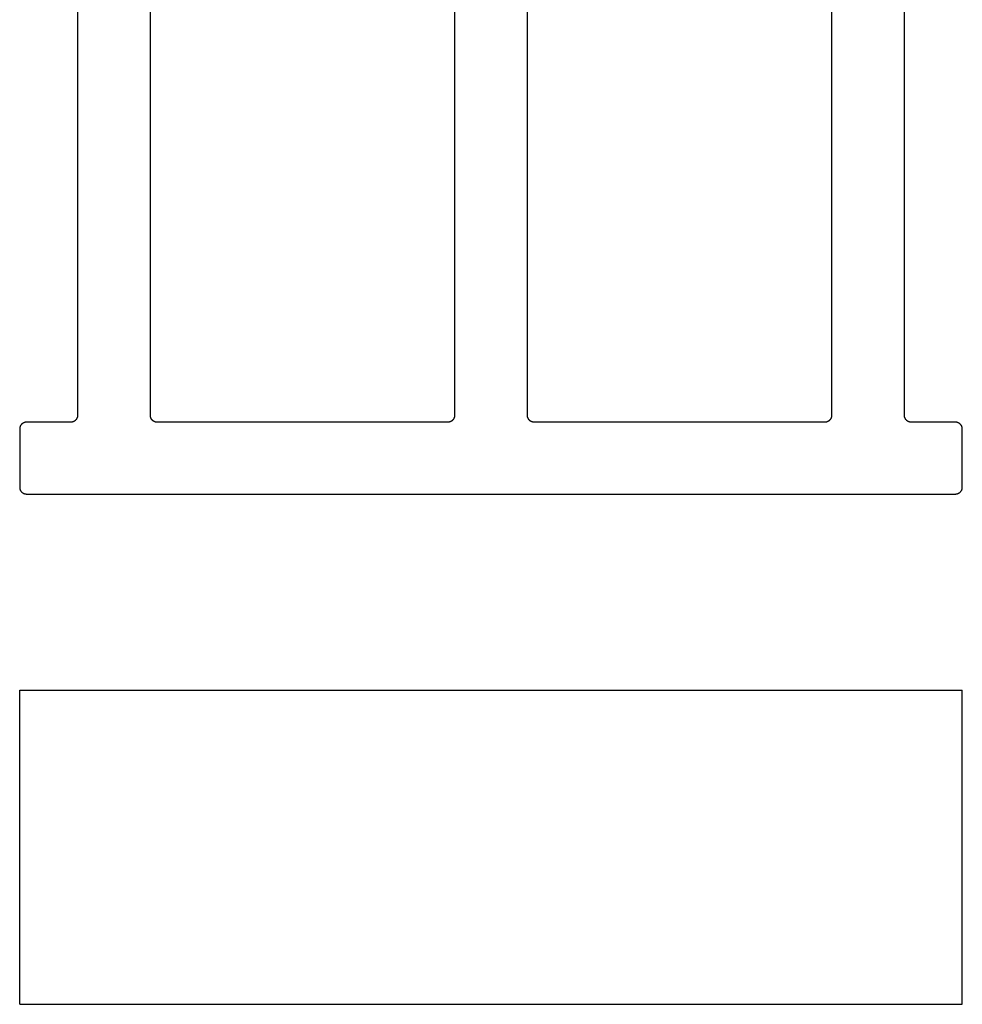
# Model space of a CAD drawing. Header units: millimetres. Extents: x 13017 to 17243, y -10418 to -9311.
# Tile 2 of 12: x 13744 to 13954, y -10418 to -10198. Entities that reach past the tile are written whole.
import ezdxf

# ---------------------------------------------------------------- set-up
doc = ezdxf.new("R2010")
doc.units = ezdxf.units.MM
doc.layers.add('CERAMICA_FERRES', color=7, linetype='Continuous', true_color=0x000000)
doc.layers.add('COTES_PLANOLS$Visible$Curves$Default', color=7, linetype='Continuous', true_color=0x000000)

msp = doc.modelspace()

# ---------------------------------------------------------------- linework, layer by layer
at = {"layer": 'CERAMICA_FERRES'}
for points in [[(13743.56, -10417.83), (13743.56, -10347.83)], [(13743.56, -10347.83), (13743.56, -10347.83), (13743.56, -10347.83), (13743.56, -10347.83), (13743.56, -10347.83), (13743.57, -10347.83), (13743.59, -10347.83), (13743.67, -10347.83), (13744.01, -10347.83), (13745.08, -10347.83)], [(13745.08, -10347.83), (13952.04, -10347.83)], [(13952.04, -10347.83), (13953.12, -10347.83), (13953.46, -10347.83), (13953.54, -10347.83), (13953.56, -10347.83), (13953.56, -10347.83), (13953.56, -10347.83), (13953.56, -10347.83), (13953.56, -10347.83), (13953.56, -10347.83)], [(13953.56, -10417.83), (13953.56, -10347.83)], [(13743.56, -10417.83), (13743.56, -10417.83), (13743.56, -10417.83), (13743.56, -10417.83), (13743.56, -10417.83), (13743.57, -10417.83), (13743.59, -10417.83), (13743.67, -10417.83), (13744.01, -10417.83), (13745.08, -10417.83)], [(13745.08, -10417.83), (13952.04, -10417.83)], [(13952.04, -10417.83), (13953.12, -10417.83), (13953.46, -10417.83), (13953.54, -10417.83), (13953.56, -10417.83), (13953.56, -10417.83), (13953.56, -10417.83), (13953.56, -10417.83), (13953.56, -10417.83), (13953.56, -10417.83)]]:
    msp.add_lwpolyline(points, dxfattribs=at)
at = {"layer": 'COTES_PLANOLS$Visible$Curves$Default'}
for points in [[(13756.43, -10051.63), (13756.43, -10169.13), (13756.43, -10286.63)], [(13772.66, -10286.63), (13772.66, -10169.13), (13772.66, -10051.63)], [(13840.45, -10051.63), (13840.45, -10169.13), (13840.45, -10286.63)], [(13856.68, -10286.63), (13856.68, -10169.13), (13856.68, -10051.63)], [(13924.46, -10051.63), (13924.46, -10169.13), (13924.46, -10286.63)], [(13940.7, -10286.63), (13940.7, -10169.13), (13940.7, -10051.63)], [(13754.91, -10288.13), (13749.98, -10288.13), (13745.06, -10288.13)], [(13952.06, -10288.13), (13947.14, -10288.13), (13942.22, -10288.13)], [(13743.54, -10289.63), (13743.54, -10296.13), (13743.54, -10302.63)], [(13953.58, -10302.63), (13953.58, -10296.13), (13953.58, -10289.63)], [(13745.06, -10304.13), (13848.56, -10304.13), (13952.06, -10304.13)]]:
    msp.add_open_spline(points, degree=2, dxfattribs=at)
for points, weights in [([(13756.43, -10286.63), (13756.43, -10288.13), (13754.91, -10288.13)], [1, 0.707106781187, 1]), ([(13774.19, -10288.13), (13772.66, -10288.13), (13772.66, -10286.63)], [1, 0.707106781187, 1]), ([(13840.45, -10286.63), (13840.45, -10288.13), (13838.92, -10288.13)], [1, 0.707106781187, 1]), ([(13858.2, -10288.13), (13856.68, -10288.13), (13856.68, -10286.63)], [1, 0.707106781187, 1]), ([(13924.46, -10286.63), (13924.46, -10288.13), (13922.94, -10288.13)], [1, 0.707106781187, 1]), ([(13942.22, -10288.13), (13940.7, -10288.13), (13940.7, -10286.63)], [1, 0.707106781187, 1]), ([(13745.06, -10288.13), (13743.54, -10288.13), (13743.54, -10289.63)], [1, 0.707106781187, 1]), ([(13953.58, -10289.63), (13953.58, -10288.13), (13952.06, -10288.13)], [1, 0.707106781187, 1]), ([(13743.54, -10302.63), (13743.54, -10304.13), (13745.06, -10304.13)], [1, 0.707106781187, 1]), ([(13952.06, -10304.13), (13953.58, -10304.13), (13953.58, -10302.63)], [1, 0.707106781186, 1])]:
    msp.add_rational_spline(points, weights, degree=2, dxfattribs=at)
for points, knots in [([(13838.92, -10288.13), (13826.8, -10288.13), (13814.67, -10288.13), (13806.55, -10288.13), (13798.44, -10288.13), (13786.31, -10288.13), (13774.19, -10288.13)], [-6170.75351, -6170.75351, -6170.75351, -6146.85351, -6146.85351, -6130.85351, -6130.85351, -6106.95351, -6106.95351, -6106.95351]), ([(13922.94, -10288.13), (13910.81, -10288.13), (13898.69, -10288.13), (13890.57, -10288.13), (13882.45, -10288.13), (13870.33, -10288.13), (13858.2, -10288.13)], [-6474.265899, -6474.265899, -6474.265899, -6450.365899, -6450.365899, -6434.365899, -6434.365899, -6410.465899, -6410.465899, -6410.465899])]:
    msp.add_open_spline(points, degree=2, knots=knots, dxfattribs=at)

doc.saveas('drawing.dxf')
